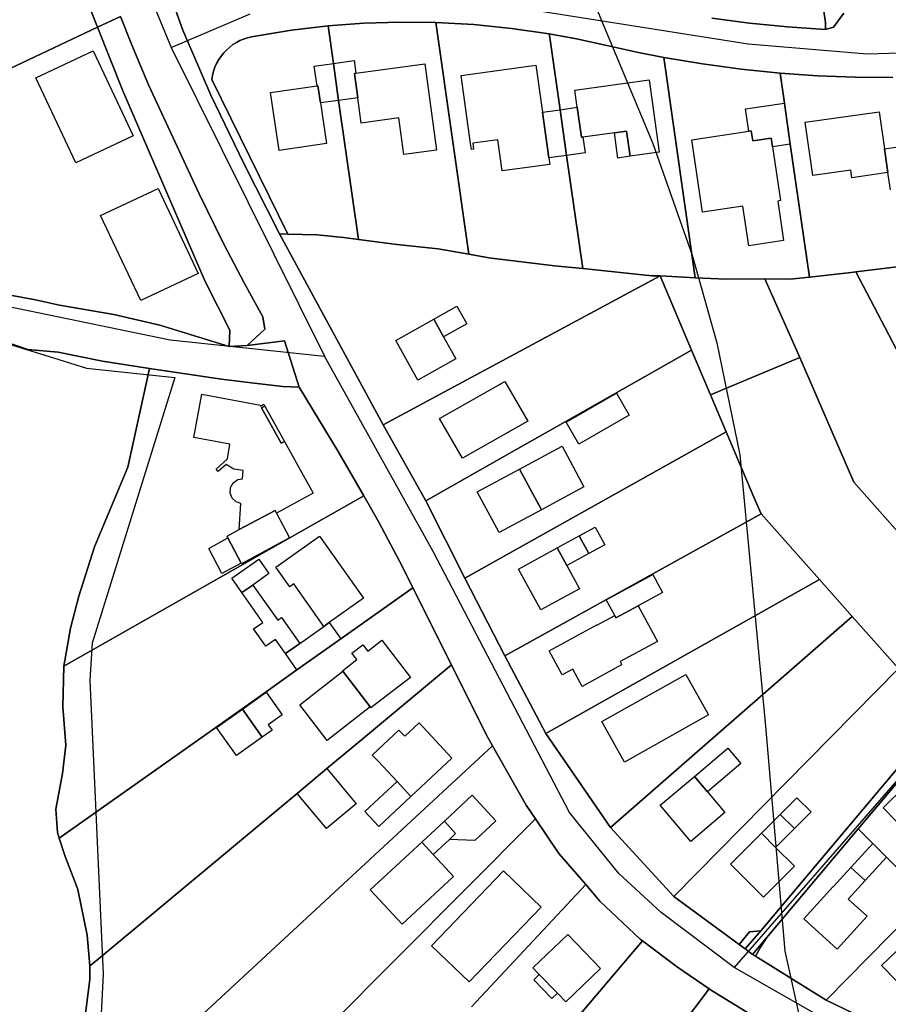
# Model space of a CAD drawing. Extents: x 577960 to 582939, y 6017202 to 6023066.
# Tile 146 of 217: x 579150 to 579299, y 6022006 to 6022174. Entities that reach past the tile are written whole.
import ezdxf

# ---------------------------------------------------------------- set-up
doc = ezdxf.new("R2010")
doc.units = 0
doc.header["$MEASUREMENT"] = 0
doc.linetypes.add('D', pattern=[0])
for name, color, linetype in [('LI__FLUR', 7, 'D'), ('LI__GEB', 7, 'Continuous'), ('LI__GEWAESSE', 7, 'D'), ('LI__STRASSE', 7, 'Continuous')]:
    doc.layers.add(name, color=color, linetype=linetype)

msp = doc.modelspace()

# ---------------------------------------------------------------- linework, layer by layer
at = {"layer": 'LI__FLUR', "color": 8, "linetype": 'D', "true_color": 0x808080}
for p, q in [((579287.997, 6022173.735), (579283.66, 6022203.262)), ((579283.66, 6022203.262), (579287.997, 6022173.735)), ((579163.399, 6022172.926), (579154.202, 6022196.2)), ((579154.202, 6022196.2), (579163.399, 6022172.926)), ((579174.093, 6022183.315), (579177.971, 6022172.429)), ((579177.971, 6022172.429), (579174.093, 6022183.315)), ((579167.326, 6022174.779), (579163.399, 6022172.926)), ((579163.399, 6022172.926), (579167.326, 6022174.779)), ((579169.185, 6022170.041), (579167.326, 6022174.779)), ((579167.326, 6022174.779), (579169.185, 6022170.041)), ((579275.012, 6022173.615), (579268.545, 6022174.475)), ((579268.545, 6022174.475), (579275.012, 6022173.615)), ((579291.166, 6022175.334), (579289.366, 6022172.955)), ((579289.366, 6022172.955), (579291.166, 6022175.334)), ((579163.399, 6022172.926), (579135.926, 6022159.96)), ((579135.926, 6022159.96), (579163.399, 6022172.926)), ((579167.695, 6022162.054), (579163.399, 6022172.926)), ((579163.399, 6022172.926), (579167.695, 6022162.054)), ((579177.971, 6022172.429), (579182.759, 6022161.284)), ((579182.759, 6022161.284), (579177.971, 6022172.429)), ((579190.406, 6022171.399), (579196.614, 6022172.409)), ((579196.614, 6022172.409), (579190.406, 6022171.399)), ((579196.614, 6022172.409), (579202.861, 6022173.158)), ((579202.861, 6022173.158), (579196.614, 6022172.409)), ((579202.861, 6022173.158), (579208.989, 6022173.608)), ((579208.989, 6022173.608), (579202.861, 6022173.158)), ((579202.861, 6022173.158), (579203.771, 6022166.741)), ((579203.771, 6022166.741), (579202.861, 6022173.158)), ((579208.989, 6022173.608), (579215.126, 6022173.797)), ((579215.126, 6022173.797), (579208.989, 6022173.608)), ((579215.126, 6022173.797), (579221.294, 6022173.727)), ((579221.294, 6022173.727), (579215.126, 6022173.797)), ((579226.95, 6022134.065), (579221.294, 6022173.727)), ((579221.294, 6022173.727), (579227.801, 6022173.377)), ((579221.294, 6022173.727), (579226.95, 6022134.065)), ((579227.801, 6022173.377), (579221.294, 6022173.727)), ((579227.801, 6022173.377), (579234.279, 6022172.737)), ((579234.279, 6022172.737), (579227.801, 6022173.377)), ((579234.279, 6022172.737), (579240.726, 6022171.807)), ((579240.726, 6022171.807), (579234.279, 6022172.737)), ((579281.51, 6022172.975), (579275.012, 6022173.615)), ((579275.012, 6022173.615), (579281.51, 6022172.975)), ((579287.997, 6022172.545), (579281.51, 6022172.975)), ((579281.51, 6022172.975), (579287.997, 6022172.545)), ((579287.997, 6022172.545), (579287.997, 6022173.735)), ((579287.997, 6022173.735), (579287.997, 6022172.545)), ((579289.366, 6022172.955), (579287.997, 6022172.545)), ((579287.997, 6022172.545), (579289.366, 6022172.955)), ((579187.153, 6022170.317), (579187.765, 6022170.636)), ((579187.765, 6022170.636), (579187.153, 6022170.317)), ((579187.765, 6022170.636), (579188.4, 6022170.905)), ((579188.4, 6022170.905), (579187.765, 6022170.636)), ((579188.4, 6022170.905), (579189.055, 6022171.123)), ((579189.055, 6022171.123), (579188.4, 6022170.905)), ((579189.055, 6022171.123), (579189.725, 6022171.288)), ((579189.725, 6022171.288), (579189.055, 6022171.123)), ((579189.725, 6022171.288), (579190.406, 6022171.399)), ((579190.406, 6022171.399), (579189.725, 6022171.288)), ((579240.876, 6022170.778), (579240.726, 6022171.807)), ((579240.726, 6022171.807), (579245.404, 6022170.947)), ((579240.726, 6022171.807), (579240.876, 6022170.778)), ((579245.404, 6022170.947), (579240.726, 6022171.807)), ((579242.585, 6022158.813), (579240.876, 6022170.778)), ((579240.876, 6022170.778), (579242.585, 6022158.813)), ((579245.404, 6022170.947), (579250.592, 6022169.828)), ((579250.592, 6022169.828), (579245.404, 6022170.947)), ((579172.093, 6022163.084), (579169.185, 6022170.041)), ((579169.185, 6022170.041), (579172.093, 6022163.084)), ((579184.997, 6022168.554), (579185.498, 6022169.081)), ((579185.498, 6022169.081), (579184.997, 6022168.554)), ((579185.498, 6022169.081), (579186.016, 6022169.537)), ((579186.016, 6022169.537), (579185.498, 6022169.081)), ((579186.016, 6022169.537), (579186.569, 6022169.949)), ((579186.569, 6022169.949), (579186.016, 6022169.537)), ((579186.569, 6022169.949), (579187.153, 6022170.317)), ((579187.153, 6022170.317), (579186.569, 6022169.949)), ((579250.592, 6022169.828), (579255.71, 6022168.688)), ((579255.71, 6022168.688), (579250.592, 6022169.828)), ((579183.783, 6022166.746), (579184.136, 6022167.382)), ((579184.136, 6022167.382), (579183.783, 6022166.746)), ((579184.136, 6022167.382), (579184.542, 6022167.986)), ((579184.542, 6022167.986), (579184.136, 6022167.382)), ((579184.542, 6022167.986), (579184.997, 6022168.554)), ((579184.997, 6022168.554), (579184.542, 6022167.986)), ((579255.71, 6022168.688), (579260.338, 6022167.768)), ((579260.338, 6022167.768), (579255.71, 6022168.688)), ((579265.715, 6022130.065), (579260.338, 6022167.768)), ((579260.338, 6022167.768), (579266.945, 6022166.649)), ((579260.338, 6022167.768), (579265.715, 6022130.065)), ((579266.945, 6022166.649), (579260.338, 6022167.768)), ((579183.244, 6022165.395), (579183.485, 6022166.082)), ((579183.485, 6022166.082), (579183.244, 6022165.395)), ((579183.485, 6022166.082), (579183.783, 6022166.746)), ((579183.783, 6022166.746), (579183.485, 6022166.082)), ((579203.771, 6022166.741), (579204.67, 6022160.414)), ((579204.67, 6022160.414), (579203.771, 6022166.741)), ((579266.945, 6022166.649), (579273.593, 6022165.739)), ((579273.593, 6022165.739), (579266.945, 6022166.649)), ((579273.593, 6022165.739), (579280.25, 6022165.069)), ((579280.25, 6022165.069), (579273.593, 6022165.739)), ((579182.939, 6022163.973), (579183.061, 6022164.691)), ((579183.061, 6022164.691), (579182.939, 6022163.973)), ((579195.993, 6022137.534), (579182.939, 6022163.973)), ((579182.939, 6022163.973), (579195.993, 6022137.534)), ((579183.061, 6022164.691), (579183.244, 6022165.395)), ((579183.244, 6022165.395), (579183.061, 6022164.691)), ((579280.25, 6022165.069), (579280.989, 6022159.911)), ((579280.989, 6022159.911), (579280.25, 6022165.069)), ((579280.25, 6022165.069), (579286.667, 6022164.619)), ((579286.667, 6022164.619), (579280.25, 6022165.069)), ((579286.667, 6022164.619), (579293.085, 6022164.369)), ((579293.085, 6022164.369), (579286.667, 6022164.619)), ((579293.085, 6022164.369), (579299.522, 6022164.328)), ((579299.522, 6022164.328), (579293.085, 6022164.369)), ((579180.789, 6022144.402), (579172.093, 6022163.084)), ((579172.093, 6022163.084), (579180.789, 6022144.402)), ((579181.798, 6022129.388), (579167.695, 6022162.054)), ((579167.695, 6022162.054), (579181.798, 6022129.388)), ((579182.759, 6022161.284), (579188.416, 6022149.619)), ((579188.416, 6022149.619), (579182.759, 6022161.284)), ((579204.67, 6022160.414), (579208.058, 6022136.614)), ((579208.058, 6022136.614), (579204.67, 6022160.414)), ((579243.694, 6022150.996), (579242.585, 6022158.813)), ((579242.585, 6022158.813), (579243.694, 6022150.996)), ((579280.989, 6022159.911), (579281.989, 6022152.934)), ((579281.989, 6022152.934), (579280.989, 6022159.911)), ((579281.989, 6022152.934), (579285.257, 6022130.174)), ((579285.257, 6022130.174), (579281.989, 6022152.934)), ((579246.462, 6022131.615), (579243.694, 6022150.996)), ((579243.694, 6022150.996), (579246.462, 6022131.615)), ((579188.416, 6022149.619), (579194.563, 6022137.574)), ((579194.563, 6022137.574), (579188.416, 6022149.619)), ((579184.997, 6022135.825), (579180.789, 6022144.402)), ((579180.789, 6022144.402), (579184.997, 6022135.825)), ((579194.563, 6022137.574), (579212.275, 6022104.898)), ((579194.563, 6022137.574), (579195.993, 6022137.534)), ((579212.275, 6022104.898), (579194.563, 6022137.574)), ((579195.993, 6022137.534), (579194.563, 6022137.574)), ((579200.981, 6022137.394), (579195.993, 6022137.534)), ((579195.993, 6022137.534), (579200.981, 6022137.394)), ((579205.519, 6022136.944), (579200.981, 6022137.394)), ((579200.981, 6022137.394), (579205.519, 6022136.944)), ((579208.058, 6022136.614), (579205.519, 6022136.944)), ((579205.519, 6022136.944), (579208.058, 6022136.614)), ((579188.496, 6022129.158), (579184.997, 6022135.825)), ((579184.997, 6022135.825), (579188.496, 6022129.158)), ((579214.645, 6022135.744), (579208.058, 6022136.614)), ((579208.058, 6022136.614), (579214.645, 6022135.744)), ((579221.712, 6022134.994), (579214.645, 6022135.744)), ((579214.645, 6022135.744), (579221.712, 6022134.994)), ((579226.95, 6022134.065), (579221.712, 6022134.994)), ((579221.712, 6022134.994), (579226.95, 6022134.065)), ((579230.359, 6022133.455), (579226.95, 6022134.065)), ((579226.95, 6022134.065), (579230.359, 6022133.455)), ((579241.594, 6022132.115), (579230.359, 6022133.455)), ((579230.359, 6022133.455), (579241.594, 6022132.115)), ((579246.462, 6022131.615), (579241.594, 6022132.115)), ((579241.594, 6022132.115), (579246.462, 6022131.615)), ((579293.204, 6022131.064), (579304.079, 6022132.413)), ((579304.079, 6022132.413), (579293.204, 6022131.064)), ((579212.275, 6022104.898), (579259.707, 6022130.355)), ((579259.707, 6022130.355), (579212.275, 6022104.898)), ((579258.268, 6022130.405), (579246.462, 6022131.615)), ((579246.462, 6022131.615), (579258.268, 6022130.405)), ((579259.707, 6022130.355), (579258.268, 6022130.405)), ((579258.268, 6022130.405), (579259.707, 6022130.355)), ((579265.715, 6022130.065), (579259.707, 6022130.355)), ((579265.094, 6022117.651), (579259.707, 6022130.355)), ((579259.707, 6022130.355), (579265.715, 6022130.065)), ((579259.707, 6022130.355), (579265.094, 6022117.651)), ((579281.978, 6022129.834), (579285.257, 6022130.174)), ((579285.257, 6022130.174), (579281.978, 6022129.834)), ((579285.257, 6022130.174), (579292.414, 6022130.934)), ((579292.414, 6022130.934), (579285.257, 6022130.174)), ((579292.414, 6022130.934), (579293.204, 6022131.064)), ((579293.204, 6022131.064), (579292.414, 6022130.934)), ((579293.204, 6022131.064), (579310.516, 6022097.988)), ((579310.516, 6022097.988), (579293.204, 6022131.064)), ((579186.026, 6022121.082), (579181.798, 6022129.388)), ((579181.798, 6022129.388), (579186.026, 6022121.082)), ((579191.704, 6022123.341), (579188.496, 6022129.158)), ((579188.496, 6022129.158), (579191.704, 6022123.341)), ((579271.052, 6022129.785), (579265.715, 6022130.065)), ((579265.715, 6022130.065), (579271.052, 6022129.785)), ((579277.65, 6022129.865), (579271.052, 6022129.785)), ((579271.052, 6022129.785), (579277.65, 6022129.865)), ((579283.607, 6022116.38), (579277.65, 6022129.865)), ((579277.65, 6022129.865), (579281.978, 6022129.834)), ((579281.978, 6022129.834), (579277.65, 6022129.865)), ((579277.65, 6022129.865), (579283.607, 6022116.38)), ((579145.893, 6022127.53), (579152.75, 6022126.251)), ((579152.75, 6022126.251), (579145.893, 6022127.53)), ((579152.75, 6022126.251), (579156.878, 6022125.381)), ((579156.878, 6022125.381), (579152.75, 6022126.251)), ((579156.878, 6022125.381), (579166.184, 6022123.751)), ((579166.184, 6022123.751), (579156.878, 6022125.381)), ((579166.184, 6022123.751), (579174.051, 6022121.922)), ((579174.051, 6022121.922), (579166.184, 6022123.751)), ((579174.051, 6022121.922), (579185.936, 6022118.263)), ((579185.936, 6022118.263), (579174.051, 6022121.922)), ((579192.054, 6022121.252), (579191.704, 6022123.341)), ((579191.704, 6022123.341), (579192.054, 6022121.252)), ((579151.48, 6022117.755), (579144.812, 6022120.057)), ((579144.812, 6022120.057), (579151.48, 6022117.755)), ((579185.936, 6022118.263), (579186.026, 6022121.082)), ((579186.026, 6022121.082), (579185.936, 6022118.263)), ((579188.995, 6022118.463), (579192.054, 6022121.252)), ((579192.054, 6022121.252), (579188.995, 6022118.463)), ((579185.936, 6022118.263), (579188.995, 6022118.463)), ((579188.995, 6022118.463), (579185.936, 6022118.263)), ((579195.403, 6022119.282), (579188.995, 6022118.463)), ((579188.995, 6022118.463), (579195.403, 6022119.282)), ((579197.921, 6022111.326), (579195.403, 6022119.282)), ((579195.403, 6022119.282), (579197.921, 6022111.326)), ((579156.668, 6022117.335), (579151.48, 6022117.755)), ((579151.48, 6022117.755), (579156.668, 6022117.335)), ((579164.245, 6022115.775), (579156.668, 6022117.335)), ((579156.668, 6022117.335), (579164.245, 6022115.775)), ((579241.364, 6022104.207), (579265.094, 6022117.651)), ((579265.094, 6022117.651), (579241.364, 6022104.207)), ((579268.333, 6022110.034), (579265.094, 6022117.651)), ((579265.094, 6022117.651), (579268.333, 6022110.034)), ((579172.272, 6022114.505), (579164.245, 6022115.775)), ((579164.245, 6022115.775), (579172.272, 6022114.505)), ((579283.607, 6022116.38), (579268.333, 6022110.034)), ((579268.333, 6022110.034), (579283.607, 6022116.38)), ((579292.853, 6022095.06), (579283.607, 6022116.38)), ((579283.607, 6022116.38), (579292.853, 6022095.06)), ((579168.593, 6022097.633), (579172.272, 6022114.505)), ((579172.272, 6022114.505), (579168.593, 6022097.633)), ((579184.597, 6022112.676), (579172.272, 6022114.505)), ((579172.272, 6022114.505), (579184.597, 6022112.676)), ((579190.194, 6022112.036), (579184.597, 6022112.676)), ((579184.597, 6022112.676), (579190.194, 6022112.036)), ((579195.102, 6022111.416), (579190.194, 6022112.036)), ((579190.194, 6022112.036), (579195.102, 6022111.416)), ((579197.921, 6022111.326), (579195.102, 6022111.416)), ((579195.102, 6022111.416), (579197.921, 6022111.326)), ((579204.598, 6022100.3), (579197.921, 6022111.326)), ((579197.921, 6022111.326), (579204.598, 6022100.3)), ((579271.032, 6022103.667), (579268.333, 6022110.034)), ((579268.333, 6022110.034), (579271.032, 6022103.667)), ((579212.275, 6022104.898), (579219.622, 6022091.894)), ((579219.622, 6022091.894), (579212.275, 6022104.898)), ((579271.032, 6022103.667), (579226.279, 6022078.659)), ((579226.279, 6022078.659), (579271.032, 6022103.667)), ((579235.166, 6022100.699), (579241.364, 6022104.207)), ((579241.364, 6022104.207), (579235.166, 6022100.699)), ((579275.939, 6022092.092), (579271.032, 6022103.667)), ((579271.032, 6022103.667), (579275.939, 6022092.092)), ((579208.966, 6022092.734), (579204.598, 6022100.3)), ((579204.598, 6022100.3), (579208.966, 6022092.734)), ((579219.622, 6022091.894), (579235.166, 6022100.699)), ((579235.166, 6022100.699), (579219.622, 6022091.894)), ((579162.875, 6022084.019), (579168.593, 6022097.633)), ((579168.593, 6022097.633), (579162.875, 6022084.019)), ((579306.087, 6022080.146), (579292.853, 6022095.06)), ((579292.853, 6022095.06), (579306.087, 6022080.146)), ((579192.782, 6022083.549), (579208.966, 6022092.734)), ((579208.966, 6022092.734), (579192.782, 6022083.549)), ((579211.565, 6022088.236), (579208.966, 6022092.734)), ((579208.966, 6022092.734), (579211.565, 6022088.236)), ((579219.622, 6022091.894), (579226.279, 6022078.659)), ((579226.279, 6022078.659), (579219.622, 6022091.894)), ((579276.989, 6022089.633), (579275.939, 6022092.092)), ((579275.939, 6022092.092), (579276.989, 6022089.633)), ((579215.593, 6022080.569), (579211.565, 6022088.236)), ((579211.565, 6022088.236), (579215.593, 6022080.569)), ((579233.106, 6022065.325), (579276.989, 6022089.633)), ((579276.989, 6022089.633), (579233.106, 6022065.325)), ((579276.989, 6022089.633), (579286.985, 6022078.387)), ((579286.985, 6022078.387), (579276.989, 6022089.633)), ((579160.215, 6022075.583), (579162.875, 6022084.019)), ((579162.875, 6022084.019), (579160.215, 6022075.583)), ((579183.216, 6022078.121), (579192.782, 6022083.549)), ((579192.782, 6022083.549), (579183.216, 6022078.121)), ((579217.382, 6022076.99), (579215.593, 6022080.569)), ((579215.593, 6022080.569), (579217.382, 6022076.99)), ((579157.626, 6022063.598), (579183.216, 6022078.121)), ((579183.216, 6022078.121), (579157.626, 6022063.598)), ((579226.279, 6022078.659), (579233.106, 6022065.325)), ((579233.106, 6022065.325), (579226.279, 6022078.659)), ((579286.985, 6022078.387), (579240.143, 6022052.031)), ((579240.143, 6022052.031), (579286.985, 6022078.387)), ((579292.572, 6022072.1), (579286.985, 6022078.387)), ((579286.985, 6022078.387), (579292.572, 6022072.1)), ((579217.382, 6022076.99), (579205.04, 6022068.251)), ((579205.04, 6022068.251), (579217.382, 6022076.99)), ((579223.969, 6022063.786), (579217.382, 6022076.99)), ((579217.382, 6022076.99), (579223.969, 6022063.786)), ((579158.736, 6022070.066), (579160.215, 6022075.583)), ((579160.215, 6022075.583), (579158.736, 6022070.066)), ((579251.198, 6022035.978), (579292.572, 6022072.1)), ((579292.572, 6022072.1), (579251.198, 6022035.978)), ((579300.489, 6022063.194), (579292.572, 6022072.1)), ((579292.572, 6022072.1), (579300.489, 6022063.194)), ((579157.626, 6022063.598), (579158.736, 6022070.066)), ((579158.736, 6022070.066), (579157.626, 6022063.598)), ((579205.04, 6022068.251), (579197.532, 6022062.934)), ((579197.532, 6022062.934), (579205.04, 6022068.251)), ((579240.143, 6022052.031), (579233.106, 6022065.325)), ((579233.106, 6022065.325), (579240.143, 6022052.031)), ((579157.436, 6022056.612), (579157.626, 6022063.598)), ((579157.626, 6022063.598), (579157.436, 6022056.612)), ((579197.532, 6022062.934), (579192.271, 6022059.21)), ((579192.271, 6022059.21), (579197.532, 6022062.934)), ((579223.969, 6022063.786), (579208.598, 6022050.998)), ((579208.598, 6022050.998), (579223.969, 6022063.786)), ((579229.917, 6022051.861), (579223.969, 6022063.786)), ((579223.969, 6022063.786), (579229.917, 6022051.861)), ((579262.053, 6022024.172), (579300.489, 6022063.194)), ((579300.489, 6022063.194), (579262.053, 6022024.172)), ((579192.271, 6022059.21), (579183.657, 6022053.11)), ((579183.657, 6022053.11), (579192.271, 6022059.21)), ((579157.987, 6022050.091), (579157.436, 6022056.612)), ((579157.436, 6022056.612), (579157.987, 6022050.091)), ((579307.776, 6022054.997), (579276.937, 6022018.285)), ((579276.937, 6022018.285), (579307.776, 6022054.997)), ((579183.657, 6022053.11), (579156.848, 6022034.127)), ((579156.848, 6022034.127), (579183.657, 6022053.11)), ((579308.815, 6022053.828), (579293.591, 6022035.736)), ((579293.591, 6022035.736), (579308.815, 6022053.828)), ((579208.598, 6022050.998), (579202.661, 6022046.06)), ((579202.661, 6022046.06), (579208.598, 6022050.998)), ((579231.016, 6022049.932), (579229.917, 6022051.861)), ((579229.917, 6022051.861), (579231.016, 6022049.932)), ((579240.143, 6022052.031), (579251.198, 6022035.978)), ((579251.198, 6022035.978), (579240.143, 6022052.031)), ((579157.369, 6022045.209), (579157.987, 6022050.091)), ((579157.987, 6022050.091), (579157.369, 6022045.209)), ((579231.016, 6022049.932), (579160.352, 6021984.533)), ((579160.352, 6021984.533), (579231.016, 6022049.932)), ((579236.784, 6022039.776), (579231.016, 6022049.932)), ((579231.016, 6022049.932), (579236.784, 6022039.776)), ((579202.661, 6022046.06), (579197.549, 6022041.807)), ((579197.549, 6022041.807), (579202.661, 6022046.06)), ((579156.268, 6022039.095), (579157.369, 6022045.209)), ((579157.369, 6022045.209), (579156.268, 6022039.095)), ((579197.549, 6022041.807), (579163.132, 6022013.173)), ((579163.132, 6022013.173), (579197.549, 6022041.807)), ((579238.353, 6022037.447), (579236.784, 6022039.776)), ((579236.784, 6022039.776), (579238.353, 6022037.447)), ((579156.527, 6022035.122), (579156.268, 6022039.095)), ((579156.268, 6022039.095), (579156.527, 6022035.122)), ((579160.202, 6021959.003), (579238.353, 6022037.447)), ((579238.353, 6022037.447), (579160.202, 6021959.003)), ((579242.351, 6022031.55), (579238.353, 6022037.447)), ((579238.353, 6022037.447), (579242.351, 6022031.55)), ((579262.053, 6022024.172), (579251.198, 6022035.978)), ((579251.198, 6022035.978), (579262.053, 6022024.172)), ((579293.591, 6022035.736), (579277.906, 6022017.075)), ((579277.906, 6022017.075), (579293.591, 6022035.736)), ((579293.591, 6022035.736), (579295.3, 6022034.047)), ((579295.3, 6022034.047), (579293.591, 6022035.736)), ((579156.848, 6022034.127), (579156.527, 6022035.122)), ((579156.527, 6022035.122), (579156.848, 6022034.127)), ((579157.85, 6022031.024), (579156.848, 6022034.127)), ((579156.848, 6022034.127), (579157.85, 6022031.024)), ((579295.3, 6022034.047), (579296.1, 6022033.257)), ((579296.1, 6022033.257), (579295.3, 6022034.047)), ((579296.1, 6022033.257), (579298.449, 6022030.918)), ((579298.449, 6022030.918), (579296.1, 6022033.257)), ((579159.593, 6022026.452), (579157.85, 6022031.024)), ((579157.85, 6022031.024), (579159.593, 6022026.452)), ((579246.961, 6022026.229), (579242.351, 6022031.55)), ((579242.351, 6022031.55), (579246.961, 6022026.229)), ((579298.449, 6022030.918), (579305.406, 6022024.021)), ((579305.406, 6022024.021), (579298.449, 6022030.918)), ((579160.014, 6022025.349), (579159.593, 6022026.452)), ((579159.593, 6022026.452), (579160.014, 6022025.349)), ((579227.409, 6022005.306), (579246.961, 6022026.229)), ((579246.961, 6022026.229), (579227.409, 6022005.306)), ((579246.961, 6022026.229), (579249.358, 6022023.393)), ((579249.358, 6022023.393), (579246.961, 6022026.229)), ((579161.61, 6022017.547), (579160.014, 6022025.349)), ((579160.014, 6022025.349), (579161.61, 6022017.547)), ((579273.208, 6022015.976), (579262.053, 6022024.172)), ((579262.053, 6022024.172), (579273.208, 6022015.976)), ((579288.142, 6022006.449), (579305.406, 6022024.021)), ((579305.406, 6022024.021), (579288.142, 6022006.449)), ((579249.358, 6022023.393), (579256.285, 6022016.846)), ((579256.285, 6022016.846), (579249.358, 6022023.393)), ((579162.069, 6022012.289), (579161.61, 6022017.547)), ((579161.61, 6022017.547), (579162.069, 6022012.289)), ((579275.008, 6022018.095), (579273.208, 6022015.976)), ((579273.208, 6022015.976), (579275.008, 6022018.095)), ((579274.288, 6022015.186), (579276.937, 6022018.285)), ((579276.937, 6022018.285), (579274.288, 6022015.186)), ((579276.937, 6022018.285), (579275.008, 6022018.095)), ((579275.008, 6022018.095), (579276.937, 6022018.285)), ((579256.698, 6022016.568), (579238.374, 6021995.071)), ((579238.374, 6021995.071), (579256.698, 6022016.568)), ((579256.285, 6022016.846), (579256.698, 6022016.568)), ((579256.698, 6022016.568), (579256.285, 6022016.846)), ((579262.652, 6022012.058), (579256.698, 6022016.568)), ((579256.698, 6022016.568), (579262.652, 6022012.058)), ((579274.288, 6022015.186), (579273.208, 6022015.976)), ((579273.208, 6022015.976), (579274.288, 6022015.186)), ((579277.906, 6022017.075), (579275.517, 6022014.256)), ((579275.517, 6022014.256), (579277.906, 6022017.075)), ((579276.977, 6022015.686), (579276.017, 6022013.946)), ((579276.017, 6022013.946), (579276.977, 6022015.686)), ((579277.906, 6022017.075), (579276.977, 6022015.686)), ((579276.977, 6022015.686), (579277.906, 6022017.075)), ((579275.517, 6022014.256), (579274.288, 6022015.186)), ((579274.288, 6022015.186), (579275.517, 6022014.256)), ((579275.517, 6022014.256), (579276.017, 6022013.946)), ((579276.017, 6022013.946), (579275.517, 6022014.256)), ((579276.017, 6022013.946), (579288.142, 6022006.449)), ((579288.142, 6022006.449), (579276.017, 6022013.946)), ((579163.132, 6022013.173), (579162.069, 6022012.289)), ((579162.069, 6022012.289), (579163.132, 6022013.173)), ((579162.092, 6022009.935), (579162.069, 6022012.289)), ((579162.069, 6022012.289), (579162.092, 6022009.935)), ((579268.108, 6022008.35), (579262.652, 6022012.058)), ((579262.652, 6022012.058), (579268.108, 6022008.35)), ((579161.148, 6022002.817), (579162.092, 6022009.935)), ((579162.092, 6022009.935), (579161.148, 6022002.817)), ((579268.108, 6022008.35), (579250.45, 6021985.218)), ((579250.45, 6021985.218), (579268.108, 6022008.35)), ((579268.32, 6022008.209), (579268.108, 6022008.35)), ((579268.108, 6022008.35), (579268.32, 6022008.209)), ((579280.115, 6022000.992), (579268.32, 6022008.209)), ((579268.32, 6022008.209), (579280.115, 6022000.992)), ((579301.416, 6022000.052), (579288.142, 6022006.449)), ((579288.142, 6022006.449), (579301.416, 6022000.052))]:
    msp.add_line(p, q, dxfattribs=at)
at = {"layer": 'LI__GEB', "color": 5, "linetype": 'D', "true_color": 0x0000ff}
for p, q in [((579152.801, 6022164.244), (579162.637, 6022168.871)), ((579162.637, 6022168.871), (579169.494, 6022154.318)), ((579203.771, 6022166.741), (579207.299, 6022167.241)), ((579207.299, 6022167.241), (579207.619, 6022165.042)), ((579200.482, 6022166.261), (579203.771, 6022166.741)), ((579200.972, 6022162.903), (579200.482, 6022166.261)), ((579203.771, 6022166.741), (579204.67, 6022160.414)), ((579204.67, 6022160.414), (579203.771, 6022166.741)), ((579207.619, 6022165.042), (579219.424, 6022166.64)), ((579219.424, 6022166.64), (579221.423, 6022151.897)), ((579225.642, 6022164.651), (579238.447, 6022166.42)), ((579238.447, 6022166.42), (579239.556, 6022158.393)), ((579159.668, 6022149.7), (579152.801, 6022164.244)), ((579207.619, 6022165.042), (579207.359, 6022165.002)), ((579207.359, 6022165.002), (579207.619, 6022165.042)), ((579207.359, 6022165.002), (579207.929, 6022160.873)), ((579207.929, 6022160.873), (579207.359, 6022165.002)), ((579227.251, 6022153.016), (579225.642, 6022164.651)), ((579245.094, 6022162.171), (579257.839, 6022163.95)), ((579257.839, 6022163.95), (579259.568, 6022151.536)), ((579193.029, 6022161.737), (579200.972, 6022162.903)), ((579201.122, 6022162.923), (579200.972, 6022162.903)), ((579200.972, 6022162.903), (579201.122, 6022162.923)), ((579201.551, 6022159.964), (579201.122, 6022162.923)), ((579201.122, 6022162.923), (579201.551, 6022159.964)), ((579245.514, 6022159.233), (579245.094, 6022162.171)), ((579194.48, 6022151.851), (579193.029, 6022161.737)), ((579207.929, 6022160.873), (579204.67, 6022160.414)), ((579208.528, 6022156.535), (579207.929, 6022160.873)), ((579204.67, 6022160.414), (579201.551, 6022159.964)), ((579201.551, 6022159.964), (579202.561, 6022153.037)), ((579239.556, 6022158.393), (579242.585, 6022158.813)), ((579242.585, 6022158.813), (579245.514, 6022159.233)), ((579242.585, 6022158.813), (579243.694, 6022150.996)), ((579243.694, 6022150.996), (579242.585, 6022158.813)), ((579245.514, 6022159.233), (579246.243, 6022154.095)), ((579246.243, 6022154.095), (579245.514, 6022159.233)), ((579274.332, 6022158.952), (579280.989, 6022159.911)), ((579274.892, 6022155.113), (579274.332, 6022158.952)), ((579280.989, 6022159.911), (579281.989, 6022152.934)), ((579214.966, 6022157.425), (579208.528, 6022156.535)), ((579215.825, 6022151.127), (579214.966, 6022157.425)), ((579239.556, 6022158.393), (579240.655, 6022150.567)), ((579240.655, 6022150.567), (579239.556, 6022158.393)), ((579284.558, 6022156.662), (579297.193, 6022158.471)), ((579297.193, 6022158.471), (579298.102, 6022152.144)), ((579285.867, 6022147.526), (579284.558, 6022156.662)), ((579169.494, 6022154.318), (579159.668, 6022149.7)), ((579246.243, 6022154.095), (579246.473, 6022154.125)), ((579246.473, 6022154.125), (579246.243, 6022154.095)), ((579251.881, 6022154.874), (579246.473, 6022154.125)), ((579246.473, 6022154.125), (579246.843, 6022151.436)), ((579253.95, 6022155.164), (579251.881, 6022154.874)), ((579254.55, 6022150.836), (579253.95, 6022155.164)), ((579265.146, 6022153.684), (579274.892, 6022155.113)), ((579266.964, 6022141.29), (579265.146, 6022153.684)), ((579274.892, 6022155.113), (579275.301, 6022155.173)), ((579275.301, 6022155.173), (579274.892, 6022155.113)), ((579275.301, 6022155.173), (579275.551, 6022153.494)), ((579275.551, 6022153.494), (579275.301, 6022155.173)), ((579275.551, 6022153.494), (579278.72, 6022153.964)), ((579278.72, 6022153.964), (579275.551, 6022153.494)), ((579278.72, 6022153.964), (579278.94, 6022152.484)), ((579278.94, 6022152.484), (579278.72, 6022153.964)), ((579202.561, 6022153.037), (579194.48, 6022151.851)), ((579227.391, 6022152.027), (579227.251, 6022153.016)), ((579227.751, 6022152.077), (579227.391, 6022152.027)), ((579231.919, 6022153.666), (579227.621, 6022153.066)), ((579227.621, 6022153.066), (579227.751, 6022152.077)), ((579232.648, 6022148.338), (579231.919, 6022153.666)), ((579281.989, 6022152.934), (579278.94, 6022152.484)), ((579278.94, 6022152.484), (579280.299, 6022143.249)), ((579298.102, 6022152.144), (579301.201, 6022152.594)), ((579298.102, 6022152.144), (579298.692, 6022148.046)), ((579298.692, 6022148.046), (579298.102, 6022152.144)), ((579221.423, 6022151.897), (579215.825, 6022151.127)), ((579243.694, 6022150.996), (579240.655, 6022150.567)), ((579240.655, 6022150.567), (579240.805, 6022149.457)), ((579246.843, 6022151.436), (579243.694, 6022150.996)), ((579259.568, 6022151.536), (579254.55, 6022150.836)), ((579240.805, 6022149.457), (579232.648, 6022148.338)), ((579292.364, 6022148.456), (579285.867, 6022147.526)), ((579292.544, 6022147.166), (579292.364, 6022148.456)), ((579298.692, 6022148.046), (579292.544, 6022147.166)), ((579299.122, 6022145.087), (579298.692, 6022148.046)), ((579163.926, 6022140.684), (579173.752, 6022145.322)), ((579173.752, 6022145.322), (579180.599, 6022130.788)), ((579273.872, 6022142.309), (579266.964, 6022141.29)), ((579274.871, 6022135.542), (579273.872, 6022142.309)), ((579280.299, 6022143.249), (579279.839, 6022143.179)), ((579279.839, 6022143.179), (579280.829, 6022136.412)), ((579170.783, 6022126.16), (579163.926, 6022140.684)), ((579280.829, 6022136.412), (579274.871, 6022135.542)), ((579180.599, 6022130.788), (579170.783, 6022126.16)), ((579220.952, 6022122.96), (579224.911, 6022125.179)), ((579224.911, 6022125.179), (579226.59, 6022122.18)), ((579214.455, 6022119.322), (579220.952, 6022122.96)), ((579220.952, 6022122.96), (579222.632, 6022119.961)), ((579222.632, 6022119.961), (579220.952, 6022122.96)), ((579226.59, 6022122.18), (579222.632, 6022119.961)), ((579218.243, 6022112.555), (579214.455, 6022119.322)), ((579222.632, 6022119.961), (579224.741, 6022116.193)), ((579224.741, 6022116.193), (579218.243, 6022112.555)), ((579221.955, 6022105.979), (579233.145, 6022112.328)), ((579233.145, 6022112.328), (579237.047, 6022105.508)), ((579179.868, 6022102.69), (579181.218, 6022110.107)), ((579181.218, 6022110.107), (579191.264, 6022108.277)), ((579243.593, 6022105.337), (579252.239, 6022110.314)), ((579252.239, 6022110.314), (579254.418, 6022106.526)), ((579191.264, 6022108.277), (579191.304, 6022108.097)), ((579191.304, 6022108.097), (579191.854, 6022108.407)), ((579191.854, 6022108.407), (579192.034, 6022108.097)), ((579192.034, 6022108.097), (579191.484, 6022107.788)), ((579191.484, 6022107.788), (579194.852, 6022101.74)), ((579254.418, 6022106.526), (579245.772, 6022101.548)), ((579225.857, 6022099.154), (579221.955, 6022105.979)), ((579237.047, 6022105.508), (579225.857, 6022099.154)), ((579245.772, 6022101.548), (579243.593, 6022105.337)), ((579186.036, 6022101.571), (579179.868, 6022102.69)), ((579185.636, 6022099.072), (579186.036, 6022101.571)), ((579194.852, 6022101.74), (579195.392, 6022102.04)), ((579195.392, 6022102.04), (579200.31, 6022093.214)), ((579235.656, 6022097.301), (579242.913, 6022101.209)), ((579242.913, 6022101.209), (579246.651, 6022094.272)), ((579183.727, 6022097.283), (579185.636, 6022099.072)), ((579185.396, 6022098.112), (579184.056, 6022096.923)), ((579186.705, 6022097.322), (579185.396, 6022098.112)), ((579184.056, 6022096.923), (579183.727, 6022097.283)), ((579188.325, 6022097.082), (579186.705, 6022097.322)), ((579188.205, 6022095.643), (579188.325, 6022097.082)), ((579228.399, 6022093.393), (579235.656, 6022097.301)), ((579235.656, 6022097.301), (579239.394, 6022090.364)), ((579239.394, 6022090.364), (579235.656, 6022097.301)), ((579186.155, 6022094.154), (579186.625, 6022094.953)), ((579186.625, 6022094.953), (579187.395, 6022095.503)), ((579187.395, 6022095.503), (579188.205, 6022095.643)), ((579186.076, 6022093.204), (579186.155, 6022094.154)), ((579186.455, 6022092.335), (579186.076, 6022093.204)), ((579200.31, 6022093.214), (579194.032, 6022089.786)), ((579232.137, 6022086.456), (579228.399, 6022093.393)), ((579246.651, 6022094.272), (579239.394, 6022090.364)), ((579187.125, 6022091.705), (579186.455, 6022092.335)), ((579187.915, 6022091.445), (579187.125, 6022091.705)), ((579187.625, 6022086.967), (579187.915, 6022091.445)), ((579187.625, 6022086.967), (579193.802, 6022090.235)), ((579193.802, 6022090.235), (579187.625, 6022086.967)), ((579193.802, 6022090.235), (579194.032, 6022089.786)), ((579194.032, 6022089.786), (579193.802, 6022090.235)), ((579194.032, 6022089.786), (579196.251, 6022085.517)), ((579239.394, 6022090.364), (579232.137, 6022086.456)), ((579185.565, 6022085.828), (579187.625, 6022086.967)), ((579245.841, 6022085.895), (579248.58, 6022087.395)), ((579248.58, 6022087.395), (579250.239, 6022084.356)), ((579182.417, 6022083.719), (579185.725, 6022085.528)), ((579185.725, 6022085.528), (579185.565, 6022085.828)), ((579185.725, 6022085.528), (579187.984, 6022081.21)), ((579187.984, 6022081.21), (579185.725, 6022085.528)), ((579196.251, 6022085.517), (579188.034, 6022081.12)), ((579193.901, 6022080.529), (579201.413, 6022085.848)), ((579201.413, 6022085.848), (579208.946, 6022075.211)), ((579242.053, 6022083.826), (579245.841, 6022085.895)), ((579245.841, 6022085.895), (579247.501, 6022082.857)), ((579247.501, 6022082.857), (579245.841, 6022085.895)), ((579184.656, 6022079.46), (579182.417, 6022083.719)), ((579235.435, 6022080.208), (579242.053, 6022083.826)), ((579243.712, 6022080.788), (579242.053, 6022083.826)), ((579242.053, 6022083.826), (579243.712, 6022080.788)), ((579250.239, 6022084.356), (579247.501, 6022082.857)), ((579186.357, 6022078.628), (579190.996, 6022081.913)), ((579190.996, 6022081.913), (579192.743, 6022079.447)), ((579247.501, 6022082.857), (579243.712, 6022080.788)), ((579187.984, 6022081.21), (579184.656, 6022079.46)), ((579188.034, 6022081.12), (579187.984, 6022081.21)), ((579196.289, 6022077.157), (579193.901, 6022080.529)), ((579239.274, 6022073.201), (579235.435, 6022080.208)), ((579243.712, 6022080.788), (579245.881, 6022076.819)), ((579188.104, 6022076.162), (579186.357, 6022078.628)), ((579192.743, 6022079.447), (579189.954, 6022077.472)), ((579250.479, 6022074.94), (579258.446, 6022079.268)), ((579258.446, 6022079.268), (579260.115, 6022076.189)), ((579188.104, 6022076.162), (579189.954, 6022077.472)), ((579189.954, 6022077.472), (579188.104, 6022076.162)), ((579189.954, 6022077.472), (579194.229, 6022071.435)), ((579196.998, 6022077.659), (579196.289, 6022077.157)), ((579202.143, 6022070.394), (579196.998, 6022077.659)), ((579245.881, 6022076.819), (579239.274, 6022073.201)), ((579260.115, 6022076.189), (579255.937, 6022073.93)), ((579191.7, 6022071.084), (579188.104, 6022076.162)), ((579208.946, 6022075.211), (579203.062, 6022071.044)), ((579251.928, 6022072.271), (579250.479, 6022074.94)), ((579255.937, 6022073.93), (579252.138, 6022071.881)), ((579252.138, 6022071.881), (579255.937, 6022073.93)), ((579255.937, 6022073.93), (579259.245, 6022067.803)), ((579194.229, 6022071.435), (579194.866, 6022071.886)), ((579194.866, 6022071.886), (579198, 6022067.46)), ((579248.89, 6022070.592), (579251.928, 6022072.271)), ((579252.138, 6022071.881), (579251.928, 6022072.271)), ((579251.928, 6022072.271), (579252.138, 6022071.881)), ((579190.096, 6022069.948), (579191.7, 6022071.084)), ((579192.185, 6022066.998), (579190.096, 6022069.948)), ((579198, 6022067.46), (579202.143, 6022070.394)), ((579203.062, 6022071.044), (579202.143, 6022070.394)), ((579202.143, 6022070.394), (579203.062, 6022071.044)), ((579203.062, 6022071.044), (579205.04, 6022068.251)), ((579240.713, 6022066.204), (579248.85, 6022070.672)), ((579248.85, 6022070.672), (579248.89, 6022070.592)), ((579193.83, 6022068.163), (579192.185, 6022066.998)), ((579195.554, 6022065.728), (579193.83, 6022068.163)), ((579205.04, 6022068.251), (579197.532, 6022062.934)), ((579209.665, 6022066.175), (579212.064, 6022068.015)), ((579212.064, 6022068.015), (579216.942, 6022061.657)), ((579259.245, 6022067.803), (579252.858, 6022064.365)), ((579198, 6022067.46), (579195.554, 6022065.728)), ((579195.554, 6022065.728), (579198, 6022067.46)), ((579206.946, 6022065.796), (579208.836, 6022067.245)), ((579208.836, 6022067.245), (579209.665, 6022066.175)), ((579242.962, 6022062.106), (579240.713, 6022066.204)), ((579197.532, 6022062.934), (579195.554, 6022065.728)), ((579205.307, 6022062.807), (579207.766, 6022064.726)), ((579207.766, 6022064.726), (579206.946, 6022065.796)), ((579198.02, 6022056.98), (579205.377, 6022062.707)), ((579205.377, 6022062.707), (579205.307, 6022062.807)), ((579205.377, 6022062.707), (579210.065, 6022056.63)), ((579210.065, 6022056.63), (579205.377, 6022062.707)), ((579244.741, 6022063.076), (579242.962, 6022062.106)), ((579246.36, 6022060.127), (579244.741, 6022063.076)), ((579253.078, 6022063.815), (579246.36, 6022060.127)), ((579252.858, 6022064.365), (579253.088, 6022063.935)), ((579253.088, 6022063.935), (579253.028, 6022063.905)), ((579253.028, 6022063.905), (579253.078, 6022063.815)), ((579216.942, 6022061.657), (579210.205, 6022056.45)), ((579249.729, 6022054.089), (579264.103, 6022062.155)), ((579264.103, 6022062.155), (579267.991, 6022055.228)), ((579183.748, 6022053.095), (579188.181, 6022056.239)), ((579188.181, 6022056.239), (579191.594, 6022051.426)), ((579202.708, 6022050.843), (579198.02, 6022056.98)), ((579210.065, 6022056.63), (579202.708, 6022050.843)), ((579210.205, 6022056.45), (579210.065, 6022056.63)), ((579267.991, 6022055.228), (579253.617, 6022047.162)), ((579187.161, 6022048.282), (579183.748, 6022053.095)), ((579210.424, 6022048.376), (579214.995, 6022052.64)), ((579214.995, 6022052.64), (579215.98, 6022051.583)), ((579215.98, 6022051.583), (579218.441, 6022053.879)), ((579218.441, 6022053.879), (579224.069, 6022047.845)), ((579253.617, 6022047.162), (579249.729, 6022054.089)), ((579191.594, 6022051.426), (579187.161, 6022048.282)), ((579265.592, 6022044.723), (579271.32, 6022049.551)), ((579271.32, 6022049.551), (579273.539, 6022046.922)), ((579211.415, 6022047.315), (579210.424, 6022048.376)), ((579224.069, 6022047.845), (579217.038, 6022041.287)), ((579197.549, 6022041.807), (579202.661, 6022046.06)), ((579202.661, 6022046.06), (579207.676, 6022040.032)), ((579214.662, 6022043.834), (579211.415, 6022047.315)), ((579273.539, 6022046.922), (579267.801, 6022042.094)), ((579259.714, 6022039.786), (579265.592, 6022044.723)), ((579267.801, 6022042.094), (579265.592, 6022044.723)), ((579265.592, 6022044.723), (579267.801, 6022042.094)), ((579209.148, 6022038.691), (579214.662, 6022043.834)), ((579214.662, 6022043.834), (579217.038, 6022041.287)), ((579217.038, 6022041.287), (579214.662, 6022043.834)), ((579297.869, 6022039.314), (579301.658, 6022043.023)), ((579202.563, 6022035.779), (579197.549, 6022041.807)), ((579217.038, 6022041.287), (579211.524, 6022036.143)), ((579222.769, 6022037.078), (579227.537, 6022041.49)), ((579227.537, 6022041.49), (579231.589, 6022037.122)), ((579267.801, 6022042.094), (579270.81, 6022038.516)), ((579280.256, 6022038.196), (579283.125, 6022041.064)), ((579283.125, 6022041.064), (579285.544, 6022038.645)), ((579207.676, 6022040.032), (579202.563, 6022035.779)), ((579264.942, 6022033.578), (579259.714, 6022039.786)), ((579302.567, 6022034.536), (579297.869, 6022039.314)), ((579211.524, 6022036.143), (579209.148, 6022038.691)), ((579270.81, 6022038.516), (579264.942, 6022033.578)), ((579277.057, 6022035.007), (579280.256, 6022038.196)), ((579282.685, 6022035.776), (579280.256, 6022038.196)), ((579280.256, 6022038.196), (579282.685, 6022035.776)), ((579285.544, 6022038.645), (579282.685, 6022035.776)), ((579218.9, 6022033.49), (579222.769, 6022037.078)), ((579224.688, 6022034.939), (579222.769, 6022037.078)), ((579222.769, 6022037.078), (579224.688, 6022034.939)), ((579231.589, 6022037.122), (579227.985, 6022033.77)), ((579282.685, 6022035.776), (579279.476, 6022032.578)), ((579223.62, 6022033.938), (579224.688, 6022034.939)), ((579224.688, 6022034.939), (579223.62, 6022033.938)), ((579271.749, 6022029.7), (579277.057, 6022035.007)), ((579279.476, 6022032.578), (579277.057, 6022035.007)), ((579277.057, 6022035.007), (579279.476, 6022032.578)), ((579210.084, 6022025.324), (579218.9, 6022033.49)), ((579218.9, 6022033.49), (579220.87, 6022031.361)), ((579220.87, 6022031.361), (579218.9, 6022033.49)), ((579223.62, 6022033.938), (579220.87, 6022031.361)), ((579227.985, 6022033.77), (579223.62, 6022033.938)), ((579279.476, 6022032.578), (579282.685, 6022029.369)), ((579292.371, 6022029.139), (579296.1, 6022033.257)), ((579296.1, 6022033.257), (579298.449, 6022030.918)), ((579220.87, 6022031.361), (579224.338, 6022027.612)), ((579298.449, 6022030.918), (579294.83, 6022026.92)), ((579277.387, 6022024.062), (579271.749, 6022029.7)), ((579282.685, 6022029.369), (579277.387, 6022024.062)), ((579289.392, 6022025.851), (579292.371, 6022029.139)), ((579292.371, 6022029.139), (579294.83, 6022026.92)), ((579294.83, 6022026.92), (579292.371, 6022029.139)), ((579224.338, 6022027.612), (579215.541, 6022019.436)), ((579220.558, 6022015.749), (579232.898, 6022028.543)), ((579232.898, 6022028.543), (579239.336, 6022022.333)), ((579284.304, 6022020.323), (579289.342, 6022025.891)), ((579289.342, 6022025.891), (579289.392, 6022025.851)), ((579294.83, 6022026.92), (579291.911, 6022023.702)), ((579215.541, 6022019.436), (579210.084, 6022025.324)), ((579239.336, 6022022.333), (579226.996, 6022009.539)), ((579291.911, 6022023.702), (579295.15, 6022020.773)), ((579295.15, 6022020.773), (579290.041, 6022015.125)), ((579290.041, 6022015.125), (579284.304, 6022020.323)), ((579237.936, 6022011.949), (579243.897, 6022017.675)), ((579243.897, 6022017.675), (579249.494, 6022011.849)), ((579297.628, 6022012.366), (579302.946, 6022017.484)), ((579226.996, 6022009.539), (579220.558, 6022015.749)), ((579303.246, 6022006.539), (579297.628, 6022012.366)), ((579239.021, 6022010.82), (579237.936, 6022011.949)), ((579242.113, 6022007.601), (579239.021, 6022010.82)), ((579249.494, 6022011.849), (579243.533, 6022006.122)), ((579243.533, 6022006.122), (579242.113, 6022007.601))]:
    msp.add_line(p, q, dxfattribs=at)
at = {"layer": 'LI__GEB', "color": 5, "linetype": 'D', "true_color": 0x0100ff}
for p, q in [((579251.881, 6022154.874), (579253.95, 6022155.164)), ((579252.491, 6022150.546), (579251.881, 6022154.874)), ((579253.95, 6022155.164), (579254.55, 6022150.836)), ((579254.55, 6022150.836), (579252.491, 6022150.546)), ((579191.484, 6022107.788), (579192.034, 6022108.097)), ((579194.852, 6022101.74), (579191.484, 6022107.788)), ((579192.034, 6022108.097), (579195.392, 6022102.04)), ((579195.392, 6022102.04), (579194.852, 6022101.74)), ((579188.181, 6022056.239), (579192.242, 6022059.118)), ((579192.242, 6022059.118), (579194.989, 6022055.245)), ((579191.594, 6022051.426), (579188.181, 6022056.239)), ((579194.989, 6022055.245), (579192.625, 6022053.569)), ((579193.291, 6022052.63), (579191.594, 6022051.426)), ((579192.625, 6022053.569), (579193.291, 6022052.63)), ((579238.064, 6022009.901), (579239.021, 6022010.82)), ((579239.021, 6022010.82), (579242.113, 6022007.601)), ((579241.157, 6022006.682), (579238.064, 6022009.901)), ((579242.113, 6022007.601), (579241.157, 6022006.682))]:
    msp.add_line(p, q, dxfattribs=at)
at = {"layer": 'LI__GEWAESSE', "color": 161, "linetype": 'D', "true_color": 0x55aaff}
for p, q in [((579147.892, 6022118.812), (579156.741, 6022116.082)), ((579156.741, 6022116.082), (579161.526, 6022114.606)), ((579161.526, 6022114.606), (579176.61, 6022112.976)), ((579176.61, 6022112.976), (579162.474, 6022067.517)), ((579162.474, 6022067.517), (579162.054, 6022061.169)), ((579162.054, 6022061.169), (579164.352, 6022010.872)), ((579164.352, 6022010.872), (579162.871, 6021982.923))]:
    msp.add_line(p, q, dxfattribs=at)
at = {"layer": 'LI__STRASSE', "color": 251, "linetype": 'D', "true_color": 0x656464}
for p, q in [((579172.606, 6022177.661), (579175.982, 6022169.461)), ((579229.201, 6022177.285), (579274.782, 6022170.087)), ((579175.982, 6022169.461), (579189.507, 6022175.228)), ((579175.982, 6022169.461), (579202.22, 6022116.653)), ((579274.782, 6022170.087), (579295.164, 6022168.397)), ((579295.164, 6022168.397), (579310.768, 6022168.886)), ((579143.47, 6022126.085), (579175.82, 6022119.413)), ((579175.82, 6022119.413), (579202.22, 6022116.653)), ((579220.841, 6022083.217), (579202.22, 6022116.653)), ((579244.191, 6022038.547), (579220.841, 6022083.217)), ((579307.496, 6022052.403), (579272.405, 6022012.026)), ((579252.607, 6022028.125), (579244.191, 6022038.547)), ((579259.884, 6022021.454), (579252.607, 6022028.125)), ((579272.405, 6022012.026), (579259.884, 6022021.454)), ((579290.771, 6022001.562), (579272.405, 6022012.026))]:
    msp.add_line(p, q, dxfattribs=at)
at = {"layer": 'LI__STRASSE', "color": 251, "linetype": 'D', "true_color": 0x646464}
for p, q in [((579248.784, 6022176.161), (579258.45, 6022153.011)), ((579258.45, 6022153.011), (579265.196, 6022133.909)), ((579265.196, 6022133.909), (579269.394, 6022118.927)), ((579269.394, 6022118.927), (579273.332, 6022099.745)), ((579273.332, 6022099.745), (579277.756, 6022053.29)), ((579277.756, 6022053.29), (579281.067, 6022014.813)), ((579281.067, 6022014.813), (579283.745, 6022002.729))]:
    msp.add_line(p, q, dxfattribs=at)

doc.saveas('drawing.dxf')
